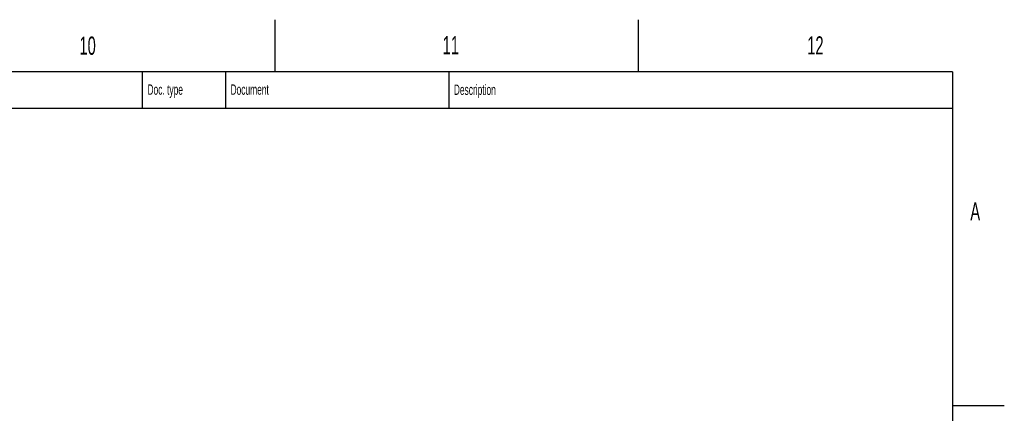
# Model space of a CAD drawing. Extents: x 0 to 8410, y 0 to 5940.
# Tile 212 of 212: x 6514 to 8410, y 5183 to 5940. Entities that reach past the tile are written whole.
import ezdxf

# ---------------------------------------------------------------- set-up
doc = ezdxf.new("R2010")
doc.units = 0
doc.header["$LTSCALE"] = 10
doc.layers.get('0').update_dxf_attribs({"linetype": 'CONTINUOUS'})
doc.styles.add('SLDTEXTSTYLE0', font='TXT', dxfattribs={"width": 0.605})

msp = doc.modelspace()

# ---------------------------------------------------------------- linework, layer by layer
at = {"color": 7, "linetype": 'CONTINUOUS'}
for p, q in [((7005, 5940), (7005, 5840)), ((7705, 5940), (7705, 5840)), ((8310, 5840), (200, 5840)), ((6750, 5840), (6750, 5770)), ((6910, 5840), (6910, 5770)), ((7340, 5840), (7340, 5770)), ((8310, 5840), (8310, 100)), ((6230, 5770), (8310, 5770)), ((8310, 5197.5), (8410, 5197.5))]:
    msp.add_line(p, q, dxfattribs=at)

# ---------------------------------------------------------------- texts
at = {"color": 7, "linetype": 'CONTINUOUS', "attachment_point": 1, "style": 'SLDTEXTSTYLE0'}
for s, insert, char_height in [('10', (6628.93, 5907.57), 35), ('11', (7328.4, 5908.49), 35), ('12', (8030.42, 5908.04), 35), ('Supplementary document', (6239.97, 5815.11), 20), ('Doc. type', (6759.99, 5815.55), 20), ('Document', (6919.91, 5815.55), 20), ('Description', (7349.89, 5815.29), 20), ('A', (8344.57, 5588.72), 35)]:
    msp.add_mtext(s, dxfattribs=dict(at, insert=insert, char_height=char_height))

doc.saveas('drawing.dxf')
